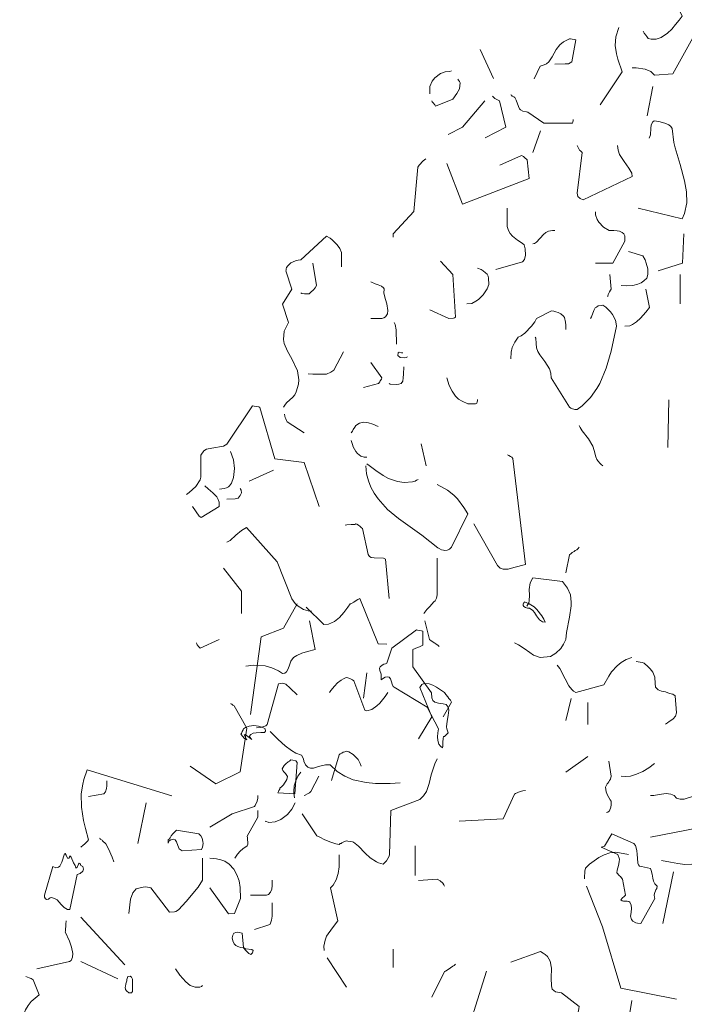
# Model space of a CAD drawing. Header units: metres. Extents: x 180716 to 180809, y 418548 to 418668.
# Tile 112 of 148: x 180773.41 to 180776.02, y 418620.89 to 418624.74. Entities that reach past the tile are written whole.
import ezdxf

# ---------------------------------------------------------------- set-up
doc = ezdxf.new("R2010")
doc.units = ezdxf.units.M
doc.layers.get('0').update_dxf_attribs({"color": 30, "lineweight": 0})
doc.layers.add('B-WE-GR-BOOM-SD', color=253, linetype='Continuous', lineweight=0)

# ---------------------------------------------------------------- blocks, each defined once
blk = doc.blocks.new('SGR-BOOM_S02_G_ZIJ-D')
at = {"flags": 128}
for points in [[(0.0889, 10.2776), (0.0933, 10.2698), (0.0989, 10.262), (0.1034, 10.2565), (0.1089, 10.2487), (0.12, 10.2454), (0.1401, 10.2454), (0.159, 10.252), (0.1845, 10.2698), (0.2012, 10.2854), (0.2157, 10.3032), (0.2301, 10.3199), (0.2424, 10.3354), (0.2001, 10.4222), (0.2046, 10.4934)], [(-0.079, 9.9885), (0.0066, 10.1175), (-0.0101, 10.1675), (-0.0156, 10.1886), (-0.0201, 10.2209), (-0.0179, 10.2554), (-0.0067, 10.2921)], [(0.0455, 10.1341), (0.0622, 10.133), (0.0967, 10.1286), (0.1189, 10.1186), (0.1334, 10.1052), (0.2046, 10.1097), (0.2902, 10.2632)], [(-0.3381, 10.0908), (-0.3148, 10.1397), (-0.2992, 10.1453), (-0.2903, 10.1486), (-0.2803, 10.1575), (-0.267, 10.1764), (-0.2592, 10.1909), (-0.2514, 10.2053), (-0.2369, 10.2242), (-0.2236, 10.2353), (-0.1991, 10.2476), (-0.1958, 10.2465), (-0.1747, 10.2431), (-0.1902, 10.1575), (-0.2036, 10.1497), (-0.2169, 10.1486), (-0.257, 10.1475)], [(-0.5494, 10.2053), (-0.4972, 10.0919)], [(-0.7474, 10.0318), (-0.7474, 10.0607), (-0.7374, 10.0819), (-0.7274, 10.0941), (-0.7051, 10.1108), (-0.6873, 10.1175), (-0.6684, 10.1186), (-0.6618, 10.1219)], [(-0.7385, 10.004), (-0.7374, 10.0007), (-0.7341, 9.9962), (-0.7274, 9.9885), (-0.724, 9.984), (-0.6573, 10.0107), (-0.6406, 10.0329), (-0.6306, 10.0507), (-0.6273, 10.0752), (-0.6306, 10.0797), (-0.634, 10.0852), (-0.6373, 10.0897)], [(0.1045, 9.9451), (0.1267, 10.0607)], [(-0.6751, 9.8728), (-0.6184, 9.9017), (-0.5316, 10.004)], [(-0.5305, 9.8595), (-0.4494, 9.9017), (-0.4738, 10.004), (-0.4872, 10.0107), (-0.4927, 10.014), (-0.5016, 10.0229)], [(-0.4293, 10.0274), (-0.4271, 10.0263), (-0.4238, 10.0229), (-0.4171, 10.0196), (-0.4138, 10.0174), (-0.4082, 10.0074), (-0.3993, 9.9818), (-0.3949, 9.9729), (-0.3915, 9.9696), (-0.3826, 9.964), (-0.3682, 9.9607), (-0.3626, 9.9595), (-0.3003, 9.9162), (-0.188, 9.9173), (-0.1869, 9.9217), (-0.1858, 9.9262), (-0.1847, 9.9295), (-0.1847, 9.9317)], [(0.07, 9.5837), (0.2424, 9.5414), (0.2513, 9.5625), (0.2602, 9.6048), (0.2591, 9.6482), (0.2513, 9.6904), (0.2335, 9.7549), (0.2146, 9.8205), (0.209, 9.8417), (0.2023, 9.8962), (0.1968, 9.9039), (0.189, 9.9106), (0.1734, 9.9173), (0.1501, 9.9228), (0.1323, 9.9262), (0.1256, 9.9206), (0.12, 9.9095), (0.1189, 9.8973), (0.1178, 9.8717), (0.1123, 9.8583)], [(-0.3426, 9.8016), (-0.3137, 9.8873)], [(-0.1702, 9.8294), (-0.1647, 9.8183), (-0.1602, 9.8116), (-0.1569, 9.8083), (-0.1502, 9.8016), (-0.1702, 9.6426), (-0.1669, 9.6293), (-0.158, 9.6215), (-0.1458, 9.617), (0.0455, 9.7082), (0.0444, 9.7204), (0.0333, 9.7405), (0.0144, 9.766), (-0.0034, 9.7938), (-0.009, 9.8105), (-0.0112, 9.8294)], [(-0.8909, 9.4702), (-0.8909, 9.4836), (-0.8097, 9.5703), (-0.7941, 9.7438), (-0.7885, 9.7527), (-0.773, 9.7694), (-0.7674, 9.7727), (-0.7619, 9.7772)], [(-0.6796, 9.7583), (-0.6184, 9.5992), (-0.3571, 9.7004), (-0.3648, 9.7727), (-0.376, 9.7827), (-0.3793, 9.7861), (-0.3871, 9.7905), (-0.4727, 9.7527)], [(-0.4883, 9.3434), (-0.3837, 9.3735), (-0.376, 9.3824), (-0.3726, 9.4002), (-0.3737, 9.4246), (-0.3771, 9.4402), (-0.3849, 9.4469), (-0.4038, 9.4591), (-0.4227, 9.4747), (-0.4316, 9.4847), (-0.4382, 9.4969), (-0.4438, 9.5125), (-0.4438, 9.5837)], [(-0.0979, 9.3679), (-0.0301, 9.3679), (0.0177, 9.4547), (0.0166, 9.4758), (0.0133, 9.4836), (0.0066, 9.4891), (-0.0034, 9.4936), (-0.0134, 9.4947), (-0.0256, 9.4958), (-0.0446, 9.4969), (-0.0668, 9.5091), (-0.0846, 9.5292), (-0.0913, 9.5392), (-0.0979, 9.5581), (-0.0979, 9.5692)], [(-0.3426, 9.4446), (-0.337, 9.4458), (-0.3292, 9.4513), (-0.3014, 9.4802), (-0.2925, 9.488), (-0.2814, 9.4936), (-0.2659, 9.4969), (-0.257, 9.4969)], [(-1.3201, 8.8041), (-1.3146, 8.8119), (-1.3079, 8.8208), (-1.2834, 8.8441), (-1.2756, 8.853), (-1.2701, 8.8641), (-1.2612, 8.8942), (-1.2601, 8.912), (-1.2656, 8.9464), (-1.2879, 8.9942), (-1.3046, 9.0243), (-1.3168, 9.0543), (-1.3201, 9.0699), (-1.3179, 9.1021), (-1.3001, 9.1355), (-1.3246, 9.2078), (-1.2868, 9.2667), (-1.3112, 9.3379), (-1.3101, 9.3412), (-1.309, 9.3468), (-1.3079, 9.3512), (-1.3034, 9.3579), (-1.299, 9.3624), (-1.2945, 9.3668), (-1.2912, 9.3701), (-1.2734, 9.3779), (-1.2623, 9.3801), (-1.2523, 9.3813), (-1.1522, 9.4736), (-1.1377, 9.4658), (-1.1288, 9.4602), (-1.1099, 9.4402), (-1.0999, 9.4257), (-1.0933, 9.4102), (-1.0933, 9.3535)], [(0.1478, 9.339), (0.2435, 9.3679), (0.2479, 9.4836)], [(0.0022, 9.2812), (0.0222, 9.2801), (0.0489, 9.2812), (0.0678, 9.2856), (0.0811, 9.2912), (0.0922, 9.299), (0.1034, 9.3101), (0.1078, 9.3245), (0.1067, 9.3468), (0.1011, 9.369), (0.0967, 9.3813), (0.0878, 9.3968), (0.0311, 9.4146)], [(-0.7474, 9.1855), (-0.6729, 9.1522), (-0.654, 9.1533), (-0.6495, 9.1544), (-0.6462, 9.1566), (-0.6573, 9.3245), (-0.7051, 9.3768)], [(-1.2523, 9.2523), (-1.2478, 9.25), (-1.2378, 9.2478), (-1.2189, 9.2489), (-1.2134, 9.2545), (-1.2022, 9.2645), (-1.1956, 9.2723), (-1.1911, 9.2812), (-1.2045, 9.3679)], [(-0.6017, 9.2089), (-0.5828, 9.21), (-0.5661, 9.2189), (-0.5561, 9.2256), (-0.5372, 9.2445), (-0.5216, 9.2678), (-0.5161, 9.2845), (-0.5172, 9.309), (-0.5183, 9.3179), (-0.5216, 9.3257), (-0.5283, 9.3301), (-0.5383, 9.339), (-0.5461, 9.3434), (-0.5595, 9.349)], [(-0.9776, 9.1522), (-0.9353, 9.1522), (-0.9264, 9.1544), (-0.9198, 9.1588), (-0.912, 9.17), (-0.9109, 9.1833), (-0.9153, 9.2089), (-0.9209, 9.2256), (-0.9264, 9.2511), (-0.9253, 9.2678), (-0.9287, 9.2723), (-0.9365, 9.2778), (-0.9498, 9.2834), (-0.9609, 9.2878), (-0.9776, 9.2956)], [(-0.0501, 9.2378), (-0.049, 9.2389), (-0.0479, 9.2456), (-0.0468, 9.2489), (-0.0434, 9.2567), (-0.039, 9.2623), (-0.0368, 9.2667), (-0.0412, 9.3234)], [(0.2335, 9.2089), (0.2335, 9.3245)], [(0.0177, 9.1221), (0.0366, 9.1233), (0.0478, 9.1277), (0.0633, 9.1388), (0.0789, 9.1533), (0.0989, 9.1766), (0.1134, 9.1944), (0.0989, 9.2667)], [(-0.4293, 8.9931), (-0.4282, 9.0198), (-0.4238, 9.0376), (-0.4138, 9.0587), (-0.4004, 9.0788), (-0.3893, 9.0843), (-0.3748, 9.0943), (-0.3482, 9.1221), (-0.3359, 9.1388), (-0.3292, 9.1522), (-0.2703, 9.1811), (-0.2614, 9.18), (-0.2525, 9.1777), (-0.2436, 9.1755), (-0.2336, 9.17), (-0.2225, 9.1611), (-0.2192, 9.1555), (-0.2147, 9.1377), (-0.2136, 9.1255), (-0.2136, 9.1088)], [(-0.3337, 9.0788), (-0.3315, 9.0743), (-0.3304, 9.0532), (-0.3292, 9.0365), (-0.3237, 9.022), (-0.3159, 9.0087), (-0.2959, 8.9831), (-0.2781, 8.9542), (-0.2725, 8.9375), (-0.2714, 8.9197), (-0.2002, 8.8041), (-0.1947, 8.8007), (-0.1913, 8.7985), (-0.1791, 8.7952), (-0.1702, 8.7952), (-0.1502, 8.8096), (-0.1179, 8.8419), (-0.0924, 8.8775), (-0.0813, 8.8964), (-0.0557, 8.9575), (-0.0368, 9.0243), (-0.0156, 9.121), (-0.0179, 9.1388), (-0.019, 9.1455), (-0.0312, 9.1677), (-0.039, 9.1777), (-0.0579, 9.1955), (-0.069, 9.2033), (-0.0724, 9.2022), (-0.0868, 9.2011), (-0.0935, 9.1966), (-0.099, 9.1933), (-0.1046, 9.1833), (-0.1135, 9.1577), (-0.1179, 9.1511)], [(-0.8864, 9.1366), (-0.882, 9.1277), (-0.8786, 9.1066), (-0.8775, 9.051)], [(-1.2234, 8.9353), (-1.2045, 8.9342), (-1.1845, 8.9331), (-1.1522, 8.9342), (-1.1344, 8.9409), (-1.1233, 8.9487), (-1.0844, 9.0209)], [(-0.8341, 9.002), (-0.8397, 8.9987), (-0.8475, 8.9976), (-0.8631, 8.9987), (-0.872, 9.0065), (-0.8708, 9.0165), (-0.8664, 9.0198), (-0.8575, 9.0176), (-0.8519, 9.0165)], [(-1.0065, 8.8819), (-0.9476, 8.8975), (-0.9431, 8.9031), (-0.9409, 8.9075), (-0.9365, 8.9142), (-0.9342, 8.9197), (-0.9776, 8.9787)], [(-0.9064, 8.8964), (-0.902, 8.8942), (-0.8775, 8.893), (-0.8686, 8.8942), (-0.8597, 8.8975), (-0.853, 8.9064), (-0.8508, 8.9186), (-0.8497, 8.9331), (-0.8486, 8.962)], [(-0.6796, 8.9197), (-0.6707, 8.8886), (-0.6595, 8.8675), (-0.6462, 8.8475), (-0.634, 8.8363), (-0.6195, 8.8274), (-0.5973, 8.8174), (-0.5672, 8.8174), (-0.5628, 8.8196), (-0.5617, 8.8252), (-0.5606, 8.8285), (-0.5595, 8.8319), (-0.5595, 8.8341)], [(0.1857, 8.6462), (0.1901, 8.833)], [(-1.7005, 8.4627), (-1.6893, 8.4704), (-1.676, 8.4816), (-1.6638, 8.4938), (-1.6471, 8.5194), (-1.6437, 8.5305), (-1.6437, 8.6161), (-1.6326, 8.6339), (-1.6215, 8.6395), (-1.6004, 8.6439), (-1.5548, 8.6517), (-1.5414, 8.6595), (-1.4413, 8.8096), (-1.4347, 8.8085), (-1.4169, 8.8052), (-1.4124, 8.803), (-1.3546, 8.6017), (-1.2389, 8.5872), (-1.18, 8.4148)], [(-1.3157, 8.7763), (-1.3146, 8.7685), (-1.3135, 8.764), (-1.3112, 8.7585), (-1.3079, 8.7518), (-1.3057, 8.7474), (-1.2389, 8.704)], [(-1.0543, 8.704), (-1.0499, 8.7107), (-1.0466, 8.7173), (-1.041, 8.7262), (-1.0365, 8.7329), (-1.0221, 8.7418), (-1.0054, 8.7451), (-0.9876, 8.7429), (-0.9698, 8.7374), (-0.9498, 8.7285)], [(-0.1613, 8.7329), (-0.158, 8.7251), (-0.1502, 8.7118), (-0.1257, 8.6806), (-0.1079, 8.6517), (-0.1024, 8.635), (-0.0968, 8.6095), (-0.0924, 8.5995), (-0.0868, 8.5928), (-0.0813, 8.585), (-0.0757, 8.5794), (-0.069, 8.5739)], [(-1.0543, 8.674), (-1.0499, 8.6584), (-1.0466, 8.6484), (-1.0365, 8.6306), (-1.0299, 8.6228), (-1.0165, 8.6128), (-1.0043, 8.6083), (-0.9932, 8.6083)], [(-0.7808, 8.6606), (-0.7607, 8.575)], [(-1.5703, 8.4827), (-1.5615, 8.4838), (-1.5526, 8.486), (-1.5437, 8.4882), (-1.5359, 8.4927), (-1.5314, 8.496), (-1.5236, 8.5071), (-1.5159, 8.5294), (-1.5125, 8.5639), (-1.5159, 8.5983), (-1.5281, 8.6306)], [(-0.5739, 8.347), (-0.4816, 8.1835), (-0.4716, 8.1735), (-0.4594, 8.1691), (-0.4393, 8.1702), (-0.4171, 8.1757), (-0.3726, 8.188), (-0.4216, 8.6028), (-0.426, 8.6083), (-0.4304, 8.6106), (-0.4371, 8.615), (-0.4427, 8.6172)], [(-0.9976, 8.5739), (-0.9943, 8.5438), (-0.9876, 8.516), (-0.9776, 8.4905), (-0.9654, 8.4671), (-0.9498, 8.4449), (-0.9131, 8.4037), (-0.8697, 8.3681), (-0.7785, 8.3025), (-0.7151, 8.2536), (-0.7107, 8.2503), (-0.7007, 8.2458), (-0.6929, 8.2436), (-0.6896, 8.2425), (-0.6784, 8.2436), (-0.6751, 8.2458), (-0.6695, 8.248), (-0.6618, 8.2558), (-0.5984, 8.3859), (-0.6139, 8.4115), (-0.6384, 8.4449), (-0.6529, 8.4593), (-0.6773, 8.4793), (-0.7185, 8.5016)], [(-0.9932, 8.5828), (-0.9843, 8.5761), (-0.9587, 8.5561), (-0.9298, 8.5361), (-0.9087, 8.5249), (-0.8731, 8.5127), (-0.8475, 8.5094), (-0.8141, 8.5116), (-0.8041, 8.5149), (-0.7986, 8.5183), (-0.7952, 8.5194), (-0.7919, 8.5205), (-0.7919, 8.5216)], [(-1.4547, 8.5149), (-1.3591, 8.5572)], [(-1.676, 8.4148), (-1.6504, 8.377), (-1.6426, 8.3715), (-1.5715, 8.4148), (-1.5726, 8.4326), (-1.5759, 8.4426), (-1.5815, 8.4527), (-1.597, 8.4693), (-1.6148, 8.4838), (-1.6282, 8.496)], [(-1.5414, 8.4438), (-1.5092, 8.4449), (-1.5036, 8.446), (-1.497, 8.4482), (-1.4892, 8.4582), (-1.4847, 8.4682), (-1.4858, 8.4793), (-1.4892, 8.486)], [(-1.5414, 8.2758), (-1.5292, 8.2825), (-1.507, 8.3025), (-1.4847, 8.3214), (-1.4647, 8.3325), (-1.3446, 8.1991), (-1.2868, 8.0534), (-1.2745, 8.0356), (-1.2667, 8.0278), (-1.2423, 8.0112), (-1.2234, 8.0067), (-1.21, 8.0056)], [(-1.0788, 8.3426), (-1.0721, 8.3437), (-1.0554, 8.3448), (-1.041, 8.3448), (-1.0365, 8.347), (-1.0321, 8.3459), (-1.0265, 8.3426), (-1.0199, 8.337), (-1.0143, 8.3314), (-1.011, 8.3292), (-0.9887, 8.2269), (-0.9832, 8.2191), (-0.9765, 8.2158), (-0.9643, 8.2136), (-0.9287, 8.2124), (-0.9198, 8.2091), (-0.9064, 8.0545)], [(-0.2136, 8.1557), (-0.2002, 8.2258), (-0.1936, 8.2313), (-0.1891, 8.2347), (-0.1813, 8.2391), (-0.1769, 8.2425), (-0.1713, 8.2458), (-0.1658, 8.2503), (-0.1613, 8.2558)], [(-0.7708, 7.9967), (-0.7585, 8.0123), (-0.7463, 8.0234), (-0.7307, 8.0412), (-0.7263, 8.0456), (-0.7207, 8.0567), (-0.7185, 8.069), (-0.7185, 8.2124)], [(-1.5548, 8.1735), (-1.4847, 8.0834), (-1.4847, 7.9967)], [(-0.4149, 7.881), (-0.3993, 7.8733), (-0.3771, 7.8588), (-0.3548, 7.8432), (-0.3404, 7.8332), (-0.3148, 7.8232), (-0.2736, 7.8277), (-0.2525, 7.841), (-0.2336, 7.8588), (-0.2225, 7.8755), (-0.2136, 7.8944), (-0.2114, 7.9222), (-0.1991, 7.9811), (-0.1936, 8.0256), (-0.1925, 8.0401), (-0.1958, 8.069), (-0.2069, 8.0957), (-0.2269, 8.1213), (-0.3426, 8.1357), (-0.3537, 8.1168), (-0.3571, 8.0901), (-0.3559, 8.0679), (-0.3582, 8.0456), (-0.3593, 8.0378), (-0.3671, 8.0245)], [(-1.4494, 7.6005), (-1.4072, 7.9041), (-1.3204, 7.9385), (-1.2659, 8.0342)], [(-1.2315, 8.0208), (-1.1614, 7.953), (-1.1436, 7.9541), (-1.1203, 7.9641), (-1.1002, 7.9808), (-1.0836, 7.9997), (-1.068, 8.0208), (-1.0591, 8.0342), (-1.0558, 8.0342), (-1.0446, 8.0408), (-1.0357, 8.0475), (-1.0291, 8.0509), (-1.0213, 8.0542), (-0.949, 7.8774), (-0.9156, 7.8763)], [(-0.3807, 8.0342), (-0.3796, 8.0342), (-0.3785, 8.0375), (-0.3774, 8.0386), (-0.3763, 8.042), (-0.3574, 8.0342), (-0.3385, 8.0219), (-0.3273, 8.0119), (-0.3084, 7.9875), (-0.3006, 7.9741), (-0.2951, 7.9619), (-0.3051, 7.963), (-0.3173, 7.9708), (-0.3284, 7.9864), (-0.3362, 7.9997), (-0.3429, 8.0075), (-0.3562, 8.0164), (-0.364, 8.0175), (-0.3718, 8.0197), (-0.3785, 8.0231), (-0.3807, 8.0275), (-0.3807, 8.0342), (-0.3807, 8.0342)], [(-1.468, 7.7898), (-1.438, 7.7932), (-1.3924, 7.791), (-1.3657, 7.7832), (-1.3401, 7.7721), (-1.3246, 7.7609), (-1.3146, 7.762), (-1.3079, 7.7676), (-1.3023, 7.7787), (-1.2968, 7.7943), (-1.2912, 7.8099), (-1.2812, 7.8232), (-1.2679, 7.8321), (-1.2478, 7.841), (-1.2256, 7.8477), (-1.1956, 7.8555), (-1.2178, 7.9667)], [(-0.7663, 7.9667), (-0.7485, 7.8944), (-0.7418, 7.8888), (-0.7274, 7.8799), (-0.7229, 7.8766), (-0.714, 7.871), (-0.7096, 7.8666)], [(-0.9379, 7.745), (-0.9368, 7.7484), (-0.9379, 7.7584), (-0.9423, 7.7728), (-0.9434, 7.7817), (-0.9412, 7.7873), (-0.9334, 7.794), (-0.9268, 7.7973), (-0.9201, 7.7995), (-0.9156, 7.8017), (-0.8956, 7.8607), (-0.7989, 7.9319), (-0.7955, 7.9308), (-0.78, 7.9285), (-0.7744, 7.9263), (-0.7744, 7.8718), (-0.7866, 7.8651), (-0.7955, 7.8629), (-0.8044, 7.8596), (-0.8133, 7.8551), (-0.8133, 7.7873), (-0.7399, 7.685), (-0.7388, 7.6661), (-0.7344, 7.655), (-0.7266, 7.6483), (-0.7132, 7.6449), (-0.6943, 7.6427), (-0.6832, 7.6394), (-0.6754, 7.6294), (-0.6721, 7.6171), (-0.6743, 7.5971), (-0.6788, 7.5749), (-0.681, 7.5515), (-0.6799, 7.5437), (-0.6743, 7.5282), (-0.6843, 7.5193), (-0.6888, 7.5148), (-0.6932, 7.5137), (-0.6943, 7.507), (-0.6954, 7.4915), (-0.6954, 7.4759), (-0.6977, 7.4703), (-0.7054, 7.4759), (-0.711, 7.4837), (-0.7155, 7.4981), (-0.7166, 7.5126), (-0.7155, 7.5282), (-0.7132, 7.5437), (-0.7566, 7.6294), (-0.8867, 7.7072), (-0.8901, 7.7106), (-0.8945, 7.7195), (-0.8967, 7.7283), (-0.9012, 7.7395), (-0.9056, 7.7461), (-0.9123, 7.7484), (-0.9212, 7.7473), (-0.9323, 7.7406), (-0.9379, 7.7361), (-0.9379, 7.745), (-0.9379, 7.745)], [(-1.6615, 7.881), (-1.6604, 7.8799), (-1.6593, 7.8766), (-1.6582, 7.8733), (-1.6515, 7.8655), (-1.646, 7.8599), (-1.5715, 7.8944)], [(-0.2481, 7.7943), (-0.2381, 7.7809), (-0.2169, 7.7398), (-0.2025, 7.7131), (-0.1902, 7.6987), (-0.1836, 7.692), (-0.1747, 7.6864), (-0.0646, 7.7164), (-0.0457, 7.7509), (-0.0345, 7.7676), (-0.0134, 7.791), (0.0022, 7.8043), (0.0222, 7.8154), (0.0444, 7.8232)], [(0.0611, 7.8076), (0.0845, 7.8043), (0.0933, 7.801), (0.1089, 7.7876), (0.1167, 7.7798), (0.1267, 7.7665), (0.1345, 7.7465), (0.1356, 7.722), (0.1378, 7.7076), (0.1478, 7.6975), (0.1612, 7.692), (0.1768, 7.6886), (0.1923, 7.6831), (0.2046, 7.6797), (0.2146, 7.6742), (0.2201, 7.6064), (0.2157, 7.5941), (0.2068, 7.583), (0.1979, 7.5763), (0.1912, 7.573), (0.1845, 7.5674), (0.1768, 7.563)], [(-1.0065, 7.6642), (-0.9932, 7.7643)], [(-1.4258, 7.5485), (-1.4091, 7.5496), (-1.3969, 7.553), (-1.3891, 7.5563), (-1.3835, 7.5619), (-1.3401, 7.7209), (-1.3246, 7.7231), (-1.3112, 7.7187), (-1.2934, 7.7031), (-1.2667, 7.6775)], [(-1.1403, 7.6872), (-1.1347, 7.695), (-1.1203, 7.7117), (-1.108, 7.7239), (-1.0947, 7.735), (-1.0847, 7.7406), (-1.0747, 7.745), (-1.068, 7.7439), (-1.0569, 7.7406), (-1.0491, 7.7361), (-1.0446, 7.7317), (-1.0013, 7.6171), (-0.9935, 7.6149), (-0.9735, 7.6194), (-0.9546, 7.6338), (-0.9423, 7.6449), (-0.9223, 7.6705), (-0.9112, 7.6872)], [(-0.7908, 7.5051), (-0.7385, 7.5908), (-0.7863, 7.7064), (-0.7785, 7.7176), (-0.7685, 7.722), (-0.7496, 7.7209), (-0.7352, 7.7153), (-0.7207, 7.7076), (-0.6896, 7.6864), (-0.684, 7.6786), (-0.6762, 7.6697), (-0.6718, 7.6631), (-0.6662, 7.6564), (-0.6618, 7.6486), (-0.6951, 7.5908)], [(-1.686, 7.3984), (-1.5848, 7.3283), (-1.4892, 7.3761), (-1.4636, 7.5474), (-1.5136, 7.6342), (-1.5181, 7.6375), (-1.5225, 7.6408), (-1.5259, 7.6419), (-1.527, 7.643)], [(-0.2136, 7.5774), (-0.1936, 7.6631)], [(-0.128, 7.5619), (-0.128, 7.6475)], [(-1.4772, 7.5437), (-1.4695, 7.5493), (-1.4539, 7.5549), (-1.4361, 7.5571), (-1.4183, 7.5549), (-1.4005, 7.5493), (-1.3916, 7.5437), (-1.3905, 7.5348), (-1.3949, 7.5304), (-1.4094, 7.5293), (-1.4272, 7.5282), (-1.4394, 7.5271), (-1.4483, 7.5226), (-1.455, 7.5148), (-1.4439, 7.5026), (-1.4706, 7.5215), (-1.4739, 7.5204), (-1.4639, 7.5015), (-1.4695, 7.5048), (-1.4728, 7.507), (-1.4872, 7.5237), (-1.485, 7.5259), (-1.4817, 7.5337), (-1.4784, 7.5404), (-1.4772, 7.5437), (-1.4772, 7.5437)], [(-1.3724, 7.5341), (-1.3413, 7.5029), (-1.3135, 7.4773), (-1.289, 7.4596), (-1.2712, 7.4495), (-1.2501, 7.4406), (-1.2423, 7.4262), (-1.2401, 7.4173), (-1.2334, 7.4028), (-1.2245, 7.3939), (-1.2145, 7.3906), (-1.2022, 7.3906), (-1.1833, 7.3962), (-1.1555, 7.4039), (-1.1366, 7.4028), (-1.1099, 7.3773), (-1.0799, 7.3584), (-1.0477, 7.345), (-0.9965, 7.3339), (-0.9598, 7.3306), (-0.902, 7.3306), (-0.8631, 7.3328)], [(-1.1314, 7.3413), (-1.1025, 7.4425), (-1.098, 7.4459), (-1.0913, 7.4492), (-1.0858, 7.4525), (-1.0791, 7.4548), (-1.0747, 7.457), (-1.0647, 7.4537), (-1.0469, 7.4437), (-1.028, 7.4236), (-1.0191, 7.4081), (-1.0157, 7.3981)], [(-1.3338, 7.3113), (-1.326, 7.318), (-1.3204, 7.3247), (-1.316, 7.3313), (-1.3104, 7.3391), (-1.3071, 7.3458), (-1.3049, 7.358), (-1.3093, 7.3658), (-1.3126, 7.3691), (-1.3193, 7.3758), (-1.3227, 7.3814), (-1.3249, 7.388), (-1.3171, 7.4003), (-1.3115, 7.407), (-1.3015, 7.4147), (-1.296, 7.4181), (-1.2915, 7.4225), (-1.2837, 7.4214), (-1.2715, 7.4192), (-1.2659, 7.4125), (-1.2759, 7.2891), (-1.3416, 7.2935), (-1.3393, 7.2991), (-1.3382, 7.3024), (-1.3349, 7.308), (-1.3338, 7.3113), (-1.3338, 7.3113)], [(-1.247, 7.2112), (-1.1892, 7.1256), (-1.1747, 7.1189), (-1.1603, 7.1111), (-1.138, 7.1011), (-1.1147, 7.0933), (-1.1014, 7.0911), (-1.098, 7.0945), (-1.0947, 7.0956), (-1.0913, 7.0978), (-1.0836, 7.1011), (-1.0747, 7.1056), (-1.068, 7.1045), (-1.0502, 7.1022), (-1.0457, 7.1), (-1.0257, 7.0844), (-1.0001, 7.0578), (-0.9801, 7.0388), (-0.9557, 7.0233), (-0.9479, 7.0188), (-0.929, 7.0144), (-0.9256, 7.0177), (-0.9201, 7.0233), (-0.9167, 7.0266), (-0.9112, 7.0366), (-0.9067, 7.0455), (-0.9045, 7.0522), (-0.9001, 7.2246), (-0.7855, 7.2679), (-0.7711, 7.2813), (-0.7599, 7.2991), (-0.7499, 7.3302), (-0.7421, 7.3636), (-0.7277, 7.407), (-0.7177, 7.427)], [(-0.2136, 7.375), (-0.128, 7.4362)], [(-0.0546, 7.216), (-0.049, 7.2182), (-0.0434, 7.2227), (-0.0379, 7.2371), (-0.0368, 7.2471), (-0.0368, 7.2605), (-0.0401, 7.266), (-0.0457, 7.2749), (-0.0512, 7.285), (-0.0557, 7.2972), (-0.059, 7.3161), (-0.0523, 7.3283), (-0.049, 7.3317), (-0.0457, 7.3361), (-0.0423, 7.3417), (-0.039, 7.3472), (-0.0368, 7.3595), (-0.0457, 7.4173)], [(0.0022, 7.3595), (0.0211, 7.3572), (0.0389, 7.3584), (0.0633, 7.3661), (0.0878, 7.3773), (0.1111, 7.3917), (0.1334, 7.4084)], [(-2.1134, 7.0811), (-2.1045, 7.0889), (-2.1, 7.0922), (-2.0945, 7.0978), (-2.0878, 7.1045), (-2.0844, 7.1089), (-2.0956, 7.1534), (-2.1033, 7.1856), (-2.1111, 7.2368), (-2.1122, 7.2902), (-2.1067, 7.3269), (-2.1022, 7.3458), (-2.0889, 7.3836), (-1.7575, 7.2824)], [(-1.2768, 7.2738), (-1.279, 7.2927), (-1.2801, 7.2994), (-1.2779, 7.3205), (-1.2723, 7.3406), (-1.2634, 7.3595), (-1.2523, 7.375)], [(-2.0844, 7.2791), (-2.0244, 7.2891), (-2.0177, 7.2969), (-2.0133, 7.3102), (-2.0122, 7.3213), (-2.0122, 7.3402)], [(-1.2389, 7.2827), (-1.2345, 7.2838), (-1.2256, 7.2894), (-1.2178, 7.2939), (-1.2134, 7.2983), (-1.1811, 7.3595)], [(-0.6317, 7.1826), (-0.4594, 7.1915), (-0.4149, 7.2883), (-0.4115, 7.2916), (-0.3926, 7.2994), (-0.3826, 7.3016), (-0.3726, 7.3027)], [(0.1178, 7.1193), (0.3058, 7.1571), (0.3391, 7.2316), (0.338, 7.2405), (0.3358, 7.2494), (0.3336, 7.2583), (0.3313, 7.2672), (0.3291, 7.2727), (0.3202, 7.2816), (0.3147, 7.2838), (0.2946, 7.2827), (0.2502, 7.2694), (0.2346, 7.2683), (0.219, 7.2727), (0.2101, 7.2827), (0.1979, 7.2883), (0.179, 7.2905), (0.1512, 7.2872), (0.1312, 7.2827), (0.1178, 7.2827)], [(-1.8909, 7.0956), (-1.8587, 7.2546)], [(-1.6085, 7.159), (-1.5206, 7.2112), (-1.4339, 7.2401), (-1.4305, 7.2435), (-1.4227, 7.2613), (-1.4205, 7.2724), (-1.4205, 7.2835)], [(-1.3905, 7.1823), (-1.3894, 7.1812), (-1.3805, 7.179), (-1.3772, 7.1779), (-1.3527, 7.1801), (-1.3304, 7.189), (-1.3038, 7.209), (-1.2871, 7.229), (-1.2748, 7.2546)], [(-1.5106, 7.0377), (-1.5006, 7.0533), (-1.4895, 7.0655), (-1.4795, 7.0744), (-1.4628, 7.0856), (-1.4594, 7.0922), (-1.4606, 7.1167), (-1.4628, 7.1234), (-1.4205, 7.1979), (-1.4205, 7.2246)], [(-1.7719, 7.1089), (-1.7675, 7.1122), (-1.7642, 7.1167), (-1.7597, 7.1245), (-1.7542, 7.1334), (-1.7386, 7.1467), (-1.6518, 7.1334), (-1.6441, 7.1256), (-1.6385, 7.1156), (-1.6363, 7.1034), (-1.6352, 7.0945), (-1.6374, 7.0811), (-1.6407, 7.0722), (-1.7175, 7.0667), (-1.7286, 7.0744), (-1.7341, 7.0867), (-1.7397, 7.1011), (-1.7441, 7.11), (-1.7508, 7.1122), (-1.7608, 7.11), (-1.7686, 7.1045), (-1.7719, 7.0967), (-1.7719, 7.1089), (-1.7719, 7.1089)], [(-2.0411, 7.1156), (-2.0388, 7.1145), (-2.0377, 7.1122), (-2.03, 7.1078), (-2.0288, 7.1056), (-2.0166, 7.0933), (-2.0055, 7.0744), (-1.991, 7.0411), (-1.9844, 7.0233)], [(-0.076, 7.0811), (-0.0704, 7.0822), (-0.066, 7.0833), (-0.0627, 7.0844), (-0.0337, 7.1334), (0.053, 7.0945), (0.0586, 7.0878), (0.0641, 7.0678), (0.0652, 7.0522), (0.0664, 7.0377), (0.0686, 7.0177), (0.0708, 7.011), (0.0741, 7.0066), (0.083, 7.0044), (0.1175, 6.9977), (0.1208, 6.9899), (0.1242, 6.9755), (0.1264, 6.9588), (0.1297, 6.9477), (0.1353, 6.9365), (0.1442, 6.9276), (0.142, 6.9187), (0.1386, 6.9132), (0.1331, 6.8987), (0.132, 6.8921), (0.1331, 6.8854), (0.1353, 6.8798), (0.0797, 6.782), (0.0664, 6.7831), (0.0608, 6.7842), (0.0486, 6.7909), (0.043, 6.7975), (0.0397, 6.8109), (0.0419, 6.8253), (0.043, 6.842), (0.0419, 6.8531), (0.0363, 6.8654), (0.033, 6.8676), (0.0263, 6.8687), (0.0119, 6.8698), (0.0063, 6.8709), (0.0018, 6.8743), (0.0085, 6.882), (0.0152, 6.8876), (0.0196, 6.8932), (0.0085, 6.9554), (0.003, 6.9621), (-0.0004, 6.9655), (-0.0037, 6.9688), (-0.0148, 6.9799), (-0.0126, 6.991), (-0.007, 7.0088), (-0.0048, 7.0233), (-0.0037, 7.0333), (-0.0104, 7.0522), (-0.076, 7.0811)], [(0.1612, 7.0281), (0.1957, 7.0225), (0.2246, 7.0169), (0.2524, 7.0125), (0.2802, 7.0147), (0.2891, 7.0181), (0.3091, 7.0314), (0.3147, 7.0403), (0.3191, 7.0559), (0.318, 7.0848), (0.3147, 7.1026), (0.3102, 7.1137)], [(-0.8041, 6.9702), (-0.8041, 7.0859)], [(-0.1413, 6.9569), (-0.1402, 6.9602), (-0.1391, 6.9869), (-0.1369, 6.9991), (-0.1213, 7.0136), (-0.0846, 7.0403), (-0.0635, 7.0503), (-0.0412, 7.0581), (-0.0179, 7.0614), (0.0311, 7.0525)], [(-2.2568, 6.8932), (-2.2235, 7.0044), (-2.2123, 6.9999), (-2.2012, 7.0022), (-2.1957, 7.0066), (-2.1879, 7.0222), (-2.1779, 7.0544), (-2.1756, 7.0555), (-2.1712, 7.05), (-2.1656, 7.0377), (-2.1601, 7.0377), (-2.1567, 7.0466), (-2.1523, 7.0422), (-2.1423, 7.0188), (-2.1367, 7.0088), (-2.1334, 6.9988), (-2.1289, 7.0022), (-2.1234, 7.0144), (-2.12, 7.0177), (-2.1167, 7.0166), (-2.1134, 7.0088), (-2.1067, 7.0044), (-2.1033, 6.9944), (-2.1067, 6.9866), (-2.1167, 6.9777), (-2.1278, 6.9743), (-2.1567, 6.8364), (-2.1667, 6.8364), (-2.179, 6.8442), (-2.1912, 6.8565), (-2.2068, 6.8743), (-2.2168, 6.8798), (-2.229, 6.8832), (-2.2346, 6.882), (-2.2379, 6.8798), (-2.2412, 6.8776), (-2.249, 6.8754), (-2.2501, 6.8776), (-2.2524, 6.8787), (-2.2557, 6.8843), (-2.2568, 6.8898), (-2.2568, 6.8932), (-2.2568, 6.8932)], [(-1.9254, 6.8209), (-1.9199, 6.8765), (-1.9098, 6.9021), (-1.8976, 6.9176), (-1.8865, 6.9199), (-1.8698, 6.9243), (-1.8598, 6.9254), (-1.8398, 6.9221), (-1.7664, 6.8264), (-1.7475, 6.8276), (-1.7419, 6.8287), (-1.7319, 6.8353), (-1.7008, 6.8676), (-1.6541, 6.9243), (-1.6374, 6.9521), (-1.6374, 7.0377)], [(-1.6085, 6.9221), (-1.5351, 6.8198), (-1.5117, 6.8209), (-1.4884, 6.8798), (-1.4895, 6.9232), (-1.4939, 6.9488), (-1.5028, 6.9721), (-1.5151, 6.9944), (-1.5328, 7.0144), (-1.5495, 7.0255), (-1.5651, 7.0311), (-1.5829, 7.0355), (-1.6085, 7.0377)], [(-1.1603, 6.6763), (-1.1614, 6.693), (-1.157, 6.7163), (-1.1514, 6.7319), (-1.128, 6.7653), (-1.1069, 6.792), (-1.1358, 6.921), (-1.1258, 6.9321), (-1.1136, 6.9532), (-1.1058, 6.9777), (-1.1014, 7.0033), (-1.1025, 7.0511)], [(0.1656, 6.7823), (0.2079, 6.9836)], [(-1.4494, 6.8932), (-1.386, 6.8932), (-1.3783, 6.8954), (-1.3705, 6.9043), (-1.366, 6.9165), (-1.3638, 6.931), (-1.3638, 6.951)], [(-0.7908, 6.9502), (-0.7185, 6.9558), (-0.7062, 6.9491), (-0.6962, 6.9402), (-0.6918, 6.9335), (-0.6896, 6.928)], [(-0.1324, 6.928), (-0.0701, 6.7689), (0.001, 6.5287), (0.219, 6.4854)], [(-1.4339, 6.7586), (-1.3772, 6.7764), (-1.3727, 6.7797), (-1.3671, 6.7942), (-1.3638, 6.8109), (-1.3649, 6.8465), (-1.3638, 6.8631)], [(-2.2868, 6.604), (-2.1578, 6.6329), (-2.1523, 6.6374), (-2.1467, 6.6496), (-2.1456, 6.6641), (-2.1501, 6.6885), (-2.159, 6.713), (-2.1756, 6.7486), (-2.1745, 6.7519), (-2.1734, 6.7797), (-2.1712, 6.792)], [(-2.1134, 6.8064), (-1.941, 6.6196)], [(-1.5151, 6.7441), (-1.5128, 6.7441), (-1.5062, 6.7464), (-1.5006, 6.7475), (-1.4939, 6.7464), (-1.4817, 6.7441), (-1.4761, 6.6874), (-1.4683, 6.683), (-1.4439, 6.6796), (-1.4383, 6.6763), (-1.4417, 6.6663), (-1.4461, 6.6618), (-1.4483, 6.6607), (-1.4561, 6.6641), (-1.4606, 6.6696), (-1.4661, 6.6752), (-1.4772, 6.6863), (-1.4884, 6.6874), (-1.495, 6.6897), (-1.4984, 6.6919), (-1.5062, 6.6952), (-1.5128, 6.7019), (-1.5184, 6.7141), (-1.5206, 6.7252), (-1.5184, 6.7364), (-1.5151, 6.7441), (-1.5151, 6.7441)], [(-0.8909, 6.6088), (-0.8909, 6.6811)], [(-1.1492, 6.6474), (-1.0735, 6.5317)], [(-0.4293, 6.6299), (-0.3137, 6.6722), (-0.3026, 6.6655), (-0.2948, 6.66), (-0.2859, 6.6522), (-0.2748, 6.6344), (-0.2703, 6.6066), (-0.2714, 6.5677), (-0.2703, 6.5376), (-0.267, 6.5243), (-0.2547, 6.5143), (-0.2314, 6.5098), (-0.1613, 6.4564), (-0.1624, 6.4487), (-0.1647, 6.4398), (-0.1669, 6.4309), (-0.1702, 6.4231)], [(-2.1134, 6.6329), (-1.9688, 6.5651)], [(-1.743, 6.604), (-1.7263, 6.5796), (-1.703, 6.5529), (-1.6863, 6.5395), (-1.6663, 6.5317), (-1.6474, 6.5328), (-1.6418, 6.5351), (-1.6374, 6.5384)], [(-0.7385, 6.4931), (-0.6896, 6.5943), (-0.6851, 6.5955), (-0.6751, 6.6021), (-0.6573, 6.6144), (-0.6518, 6.6177), (-0.6462, 6.6221)], [(-0.6017, 6.4164), (-0.5973, 6.4175), (-0.5895, 6.4231), (-0.5828, 6.4275), (-0.5772, 6.432), (-0.5739, 6.4364), (-0.525, 6.5955)], [(-2.3491, 6.1992), (-2.3513, 6.2381), (-2.3536, 6.3015), (-2.3536, 6.3449), (-2.3491, 6.3872), (-2.3447, 6.4072), (-2.3302, 6.4439), (-2.3202, 6.4606), (-2.308, 6.4761), (-2.2768, 6.5028), (-2.3013, 6.5606), (-2.3091, 6.5662), (-2.3169, 6.5695), (-2.3291, 6.574)], [(-1.9399, 6.5317), (-1.9388, 6.5351), (-1.9376, 6.5451), (-1.9343, 6.5573), (-1.9332, 6.5629), (-1.9299, 6.574), (-1.921, 6.5751), (-1.9154, 6.5718), (-1.9121, 6.564), (-1.911, 6.5495), (-1.911, 6.5151), (-1.9154, 6.5106), (-1.9199, 6.5095), (-1.9254, 6.5106), (-1.9354, 6.5184), (-1.9388, 6.5228), (-1.9399, 6.5317), (-1.9399, 6.5317)], [(0.0022, 6.3074), (0.0077, 6.3085), (0.0111, 6.3096), (0.0144, 6.3108), (0.0166, 6.3119), (0.0444, 6.4798)]]:
    blk.add_lwpolyline(points, dxfattribs=at)

msp = doc.modelspace()

# ---------------------------------------------------------------- block references
at = {"layer": 'B-WE-GR-BOOM-SD'}
msp.add_blockref('SGR-BOOM_S02_G_ZIJ-D', (180775.7675, 418614.4226), dxfattribs=at)

doc.saveas('drawing.dxf')
